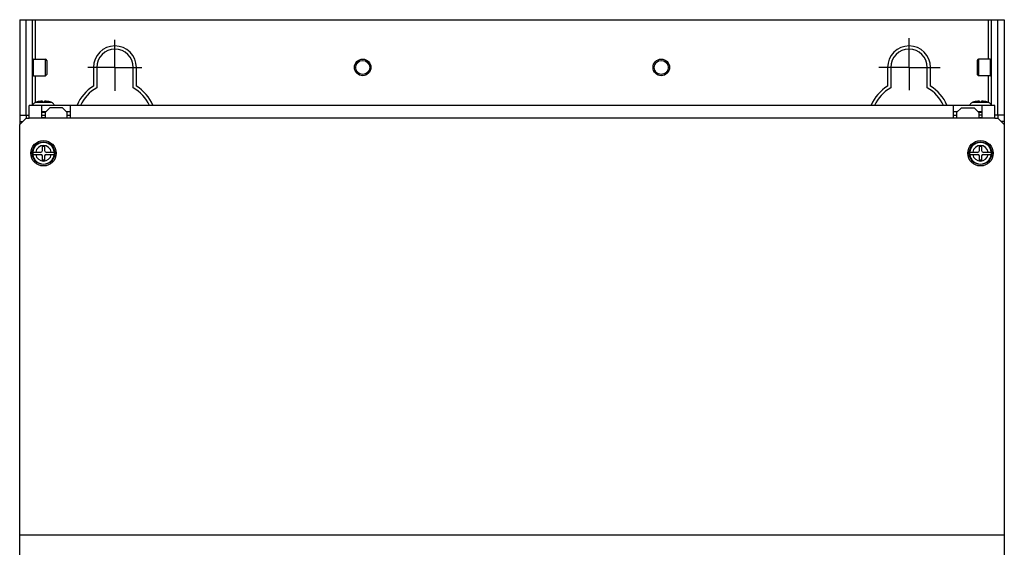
# Model space of a CAD drawing. Header units: millimetres. Extents: x 0 to 2550, y 0 to 1800.
# Tile 17 of 29: x 824 to 1134, y 1082 to 1248. Entities that reach past the tile are written whole.
import ezdxf

# ---------------------------------------------------------------- set-up
doc = ezdxf.new("R2010")
doc.units = ezdxf.units.MM
doc.header["$LTSCALE"] = 140.25
doc.linetypes.add('CENTER', pattern=[0.6, 0.375, -0.075, 0.075, -0.075])
doc.layers.get('0').update_dxf_attribs({"linetype": 'CONTINUOUS'})
doc.layers.add('DEFAULT_1', color=7, linetype='CENTER')

msp = doc.modelspace()

# ---------------------------------------------------------------- linework, layer by layer
at = {"color": 3, "linetype": 'CONTINUOUS'}
for p, q in [((823.63, 1248.35), (823.63, 1218.35)), ((825.63, 1218.35), (825.63, 1248.35)), ((1131.63, 1218.35), (1131.63, 1248.35)), ((1133.63, 1248.35), (1133.63, 1218.35)), ((823.63, 1218.35), (826.63, 1218.35)), ((830.63, 1218.35), (831.63, 1218.35)), ((833.13, 1220.65), (831.63, 1219.15)), ((831.63, 1219.15), (831.63, 1217.45)), ((837.13, 1220.65), (833.13, 1220.65)), ((838.63, 1219.15), (837.13, 1220.65)), ((838.63, 1217.35), (838.63, 1219.15)), ((838.63, 1218.35), (839.63, 1218.35)), ((1117.63, 1218.35), (1118.63, 1218.35)), ((1120.13, 1220.65), (1118.63, 1219.15)), ((1118.63, 1219.15), (1118.63, 1217.35)), ((1120.13, 1220.65), (1124.13, 1220.65)), ((1125.63, 1219.15), (1124.13, 1220.65)), ((1125.63, 1219.15), (1125.63, 1217.45)), ((1126.63, 1218.35), (1125.63, 1218.35)), ((1133.63, 1218.35), (1130.63, 1218.35)), ((823.63, 1216.35), (823.63, 1215.35)), ((831.63, 1217.45), (830.63, 1217.45)), ((1126.63, 1217.45), (1125.63, 1217.45)), ((1133.63, 1216.35), (1133.63, 1215.35))]:
    msp.add_line(p, q, dxfattribs=at)
at = {"color": 7, "linetype": 'CONTINUOUS'}
for p, q in [((823.63, 1248.35), (1133.63, 1248.35)), ((827.63, 1221.35), (827.63, 1248.35)), ((828.63, 1235.95), (828.63, 1248.35)), ((1128.63, 1235.95), (1128.63, 1248.35)), ((1129.63, 1221.35), (1129.63, 1248.35)), ((828.03, 1235.95), (831.73, 1235.95)), ((832.13, 1235.55), (832.13, 1231.15)), ((1125.13, 1235.55), (1125.13, 1231.15)), ((1129.23, 1235.95), (1125.53, 1235.95)), ((828.03, 1230.75), (831.73, 1230.75)), ((828.63, 1222.41), (828.63, 1230.75)), ((846.88, 1233.35), (846.88, 1227.46)), ((847.88, 1233.35), (847.88, 1226.89)), ((859.38, 1226.89), (859.38, 1233.35)), ((860.38, 1227.46), (860.38, 1233.35)), ((1096.88, 1233.35), (1096.88, 1227.46)), ((1097.88, 1233.35), (1097.88, 1226.89)), ((1109.38, 1226.89), (1109.38, 1233.35)), ((1110.38, 1227.46), (1110.38, 1233.35)), ((1129.23, 1230.75), (1125.53, 1230.75)), ((1128.63, 1222.41), (1128.63, 1230.75)), ((830.78, 1222.47), (830.78, 1222.71)), ((831.48, 1222.47), (830.78, 1222.47)), ((831.48, 1222.71), (831.48, 1222.47)), ((1125.78, 1222.47), (1125.78, 1222.71)), ((1126.48, 1222.47), (1125.78, 1222.47)), ((1126.48, 1222.71), (1126.48, 1222.47)), ((823.63, 1218.35), (823.63, 1216.35)), ((825.63, 1218.35), (825.63, 1217.35)), ((826.63, 1217.35), (826.63, 1221.35)), ((1130.63, 1221.35), (826.63, 1221.35)), ((830.63, 1217.35), (830.63, 1221.35)), ((831.83, 1219.35), (830.63, 1219.35)), ((831.63, 1219.15), (830.63, 1219.15)), ((839.63, 1219.35), (838.43, 1219.35)), ((839.63, 1217.35), (839.63, 1221.35)), ((1117.63, 1217.35), (1117.63, 1221.35)), ((1118.83, 1219.35), (1117.63, 1219.35)), ((1126.63, 1219.35), (1125.43, 1219.35)), ((1126.63, 1219.15), (1125.63, 1219.15)), ((1126.63, 1217.35), (1126.63, 1221.35)), ((1130.63, 1217.35), (1130.63, 1221.35)), ((1131.63, 1218.35), (1131.63, 1217.35)), ((1133.63, 1218.35), (1133.63, 1216.35)), ((823.63, 1215.35), (825.63, 1217.35)), ((823.63, 1216.35), (824.63, 1216.35)), ((823.63, 596.35), (823.63, 1215.35)), ((825.63, 1217.35), (826.63, 1217.35)), ((839.63, 1217.35), (830.63, 1217.35)), ((1126.63, 1217.35), (1117.63, 1217.35)), ((1130.63, 1217.35), (1131.63, 1217.35)), ((1133.63, 1215.35), (1131.63, 1217.35)), ((1133.63, 1216.35), (1132.63, 1216.35)), ((1133.63, 1215.35), (1133.63, 596.35)), ((827.74, 1206.7), (827.72, 1206.35)), ((827.72, 1206.35), (827.74, 1206)), ((827.74, 1206.7), (830.28, 1206.7)), ((827.74, 1206), (830.28, 1206)), ((830.78, 1207.2), (830.78, 1208.55)), ((830.78, 1208.55), (831.48, 1208.55)), ((831.48, 1208.55), (831.48, 1207.2)), ((831.98, 1206.7), (834.53, 1206.7)), ((831.98, 1206), (834.53, 1206)), ((834.55, 1206.35), (834.53, 1206.7)), ((834.53, 1206), (834.55, 1206.35)), ((1122.74, 1206.7), (1122.72, 1206.35)), ((1122.72, 1206.35), (1122.74, 1206)), ((1122.74, 1206.7), (1125.28, 1206.7)), ((1122.74, 1206), (1125.28, 1206)), ((1125.78, 1207.2), (1125.78, 1208.55)), ((1125.78, 1208.55), (1126.48, 1208.55)), ((1126.48, 1208.55), (1126.48, 1207.2)), ((1126.98, 1206.7), (1129.53, 1206.7)), ((1126.98, 1206), (1129.53, 1206)), ((1129.55, 1206.35), (1129.53, 1206.7)), ((1129.53, 1206), (1129.55, 1206.35)), ((830.78, 1204.15), (830.78, 1205.5)), ((831.48, 1204.15), (830.78, 1204.15)), ((831.48, 1205.5), (831.48, 1204.15)), ((1125.78, 1204.15), (1125.78, 1205.5)), ((1126.48, 1204.15), (1125.78, 1204.15)), ((1126.48, 1205.5), (1126.48, 1204.15))]:
    msp.add_line(p, q, dxfattribs=at)
at = {"color": 9, "linetype": 'CONTINUOUS'}
for p, q in [((828.03, 1230.75), (828.03, 1235.95)), ((831.73, 1230.75), (831.73, 1235.95)), ((1125.53, 1235.95), (1125.53, 1230.75)), ((1129.23, 1235.95), (1129.23, 1230.75)), ((828.7, 1222.41), (833.57, 1222.41)), ((1123.7, 1222.41), (1128.57, 1222.41)), ((830.63, 1217.35), (826.63, 1217.35)), ((838.63, 1217.47), (839.63, 1217.47)), ((1117.63, 1217.35), (839.63, 1217.35)), ((1117.63, 1217.47), (1118.63, 1217.47)), ((1130.63, 1217.35), (1126.63, 1217.35)), ((1133.63, 1086.19), (823.63, 1086.19))]:
    msp.add_line(p, q, dxfattribs=at)
at = {"color": 7, "linetype": 'CONTINUOUS'}
for centre, radius in [((931.63, 1233.35), 2.6), ((1025.63, 1233.35), 2.6), ((831.13, 1206.35), 4), ((831.13, 1206.35), 3.55), ((831.13, 1206.35), 3.5), ((1126.13, 1206.35), 4), ((1126.13, 1206.35), 3.55), ((1126.13, 1206.35), 3.5)]:
    msp.add_circle(centre, radius, dxfattribs=at)
at = {"color": 9, "linetype": 'CONTINUOUS'}
for centre in [(931.63, 1233.35), (1025.63, 1233.35)]:
    msp.add_circle(centre, 2.2, dxfattribs=at)
at = {"color": 7, "linetype": 'CONTINUOUS'}
for centre, radius, start, end in [((853.63, 1233.35), 6.75, 0, 180), ((1103.63, 1233.35), 6.75, 0, 180), ((853.63, 1233.35), 5.75, 0, 180), ((1103.63, 1233.35), 5.75, 0, 180), ((828.03, 1235.55), 0.4, 90, 180), ((831.73, 1235.55), 0.4, 0, 90), ((1125.53, 1235.55), 0.4, 90, 180), ((1129.23, 1235.55), 0.4, 0, 90), ((828.03, 1231.15), 0.4, 180, 270), ((831.73, 1231.15), 0.4, 270, 360), ((1125.53, 1231.15), 0.4, 180, 270), ((1129.23, 1231.15), 0.4, 270, 360), ((853.63, 1216.35), 13, 121.2807, 156.8543), ((853.63, 1216.35), 12, 118.631, 155.1266), ((853.63, 1216.35), 12, 24.8734, 61.369), ((853.63, 1216.35), 13, 23.1457, 58.7193), ((1103.63, 1216.35), 13, 121.2807, 156.8543), ((1103.63, 1216.35), 12, 118.631, 155.1266), ((1103.63, 1216.35), 12, 24.8734, 61.369), ((1103.63, 1216.35), 13, 23.1457, 58.7193), ((831.13, 1213.75), 8.99, 95.4235, 105.7277), ((831.13, 1213.75), 8.99, 74.2723, 84.5765), ((1126.13, 1213.75), 8.99, 95.4235, 105.7277), ((1126.13, 1213.75), 8.99, 74.2723, 84.5765), ((830.28, 1207.2), 0.5, 270, 360), ((830.28, 1205.5), 0.5, 0, 90), ((831.98, 1207.2), 0.5, 180, 270), ((831.98, 1205.5), 0.5, 90, 180), ((1125.28, 1207.2), 0.5, 270, 360), ((1125.28, 1205.5), 0.5, 0, 90), ((1126.98, 1207.2), 0.5, 180, 270), ((1126.98, 1205.5), 0.5, 90, 180)]:
    msp.add_arc(centre, radius, start, end, dxfattribs=at)
at = {"color": 9, "linetype": 'CONTINUOUS'}
for centre, radius, start, end in [((831.13, 1206.35), 3.4, 5.905, 174.095), ((1126.13, 1206.35), 3.4, 5.905, 174.095), ((831.13, 1206.35), 3.4, 185.905, 354.095), ((831.13, 1206.35), 2.46, 8.1704, 171.8296), ((831.13, 1206.35), 2.46, 188.1704, 351.8296), ((1126.13, 1206.35), 3.4, 185.905, 354.095), ((1126.13, 1206.35), 2.46, 8.1704, 171.8296), ((1126.13, 1206.35), 2.46, 188.1704, 351.8296)]:
    msp.add_arc(centre, radius, start, end, dxfattribs=at)
at = {"color": 7, "linetype": 'CONTINUOUS'}
for points, knots in [([(828.7, 1222.41), (828.58, 1222.38), (828.35, 1222.27), (828.06, 1222.03), (827.85, 1221.72), (827.78, 1221.48), (827.76, 1221.35)], [0, 0, 0, 0, 0.25001, 0.500001, 0.749986, 1, 1, 1, 1]), ([(830.78, 1222.71), (830.78, 1222.71), (830.77, 1222.72), (830.74, 1222.72), (830.69, 1222.73), (830.63, 1222.73), (830.56, 1222.72), (830.44, 1222.72), (830.35, 1222.71), (830.28, 1222.71)], [0, 0, 0, 0, 0.025153, 0.082776, 0.174666, 0.298065, 0.448454, 0.620089, 1, 1, 1, 1]), ([(831.98, 1222.71), (831.92, 1222.71), (831.83, 1222.72), (831.71, 1222.72), (831.63, 1222.73), (831.57, 1222.73), (831.53, 1222.72), (831.5, 1222.72), (831.48, 1222.71), (831.48, 1222.71)], [0, 0, 0, 0, 0.379911, 0.551546, 0.701935, 0.825334, 0.917224, 0.974847, 1, 1, 1, 1]), ([(834.51, 1221.35), (834.49, 1221.48), (834.42, 1221.72), (834.21, 1222.03), (833.92, 1222.27), (833.69, 1222.38), (833.57, 1222.41)], [0, 0, 0, 0, 0.250014, 0.499999, 0.74999, 1, 1, 1, 1]), ([(1123.7, 1222.41), (1123.58, 1222.38), (1123.35, 1222.27), (1123.06, 1222.03), (1122.85, 1221.72), (1122.78, 1221.48), (1122.76, 1221.35)], [0, 0, 0, 0, 0.25001, 0.500001, 0.749986, 1, 1, 1, 1]), ([(1125.78, 1222.71), (1125.78, 1222.71), (1125.77, 1222.72), (1125.74, 1222.72), (1125.69, 1222.73), (1125.63, 1222.73), (1125.56, 1222.72), (1125.44, 1222.72), (1125.35, 1222.71), (1125.28, 1222.71)], [0, 0, 0, 0, 0.025153, 0.082776, 0.174666, 0.298065, 0.448454, 0.620089, 1, 1, 1, 1]), ([(1126.98, 1222.71), (1126.92, 1222.71), (1126.83, 1222.72), (1126.71, 1222.72), (1126.63, 1222.73), (1126.57, 1222.73), (1126.53, 1222.72), (1126.5, 1222.72), (1126.48, 1222.71), (1126.48, 1222.71)], [0, 0, 0, 0, 0.379911, 0.551546, 0.701935, 0.825334, 0.917224, 0.974847, 1, 1, 1, 1]), ([(1129.51, 1221.35), (1129.49, 1221.48), (1129.42, 1221.72), (1129.21, 1222.03), (1128.92, 1222.27), (1128.69, 1222.38), (1128.57, 1222.41)], [0, 0, 0, 0, 0.250014, 0.499999, 0.74999, 1, 1, 1, 1])]:
    msp.add_open_spline(points, degree=3, knots=knots, dxfattribs=at)
at = {"layer": 'DEFAULT_1', "color": 7, "linetype": 'CENTER'}
for p, q in [((853.63, 1233.35), (853.63, 1242.06)), ((1103.63, 1233.35), (1103.63, 1242.59)), ((853.63, 1233.35), (845.11, 1233.35)), ((853.63, 1233.35), (853.63, 1226.01)), ((853.63, 1233.35), (862.08, 1233.35)), ((1103.63, 1233.35), (1094.1, 1233.35)), ((1103.63, 1233.35), (1103.63, 1226.15)), ((1103.63, 1233.35), (1113.43, 1233.35))]:
    msp.add_line(p, q, dxfattribs=at)

doc.saveas('drawing.dxf')
